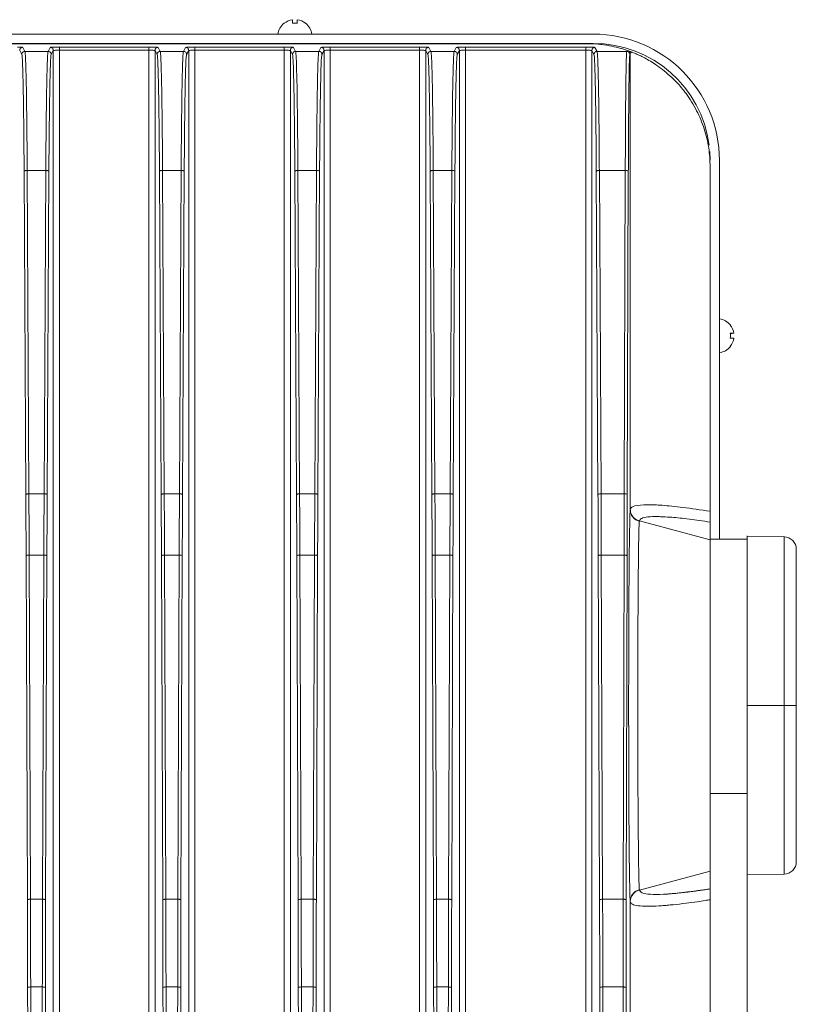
# Model space of a CAD drawing. Header units: millimetres. Extents: x -806 to 2023, y 502 to 1658.
# Tile 48 of 48: x 1897 to 2023, y 1087 to 1247. Entities that reach past the tile are written whole.
import ezdxf

# ---------------------------------------------------------------- set-up
doc = ezdxf.new("R2010")
doc.units = ezdxf.units.MM

# ---------------------------------------------------------------- blocks, each defined once
blk = doc.blocks.new('Drawing View13')
at = {"color": 7, "linetype": 'Continuous', "lineweight": 18}
for p, q in [((557.8, 138.21), (557.78, 138.23)), ((559.13, 138.21), (559.13, 138.79)), ((559.93, 138.21), (559.93, 138.79)), ((561.28, 138.23), (561.27, 138.21)), ((31.03, 136.45), (608.03, 136.45)), ((31.03, 134.95), (608.03, 134.95)), ((32.03, 134.89), (607.03, 134.89)), ((558.03, 134.89), (558.03, 134.95)), ((561.03, 134.89), (561.03, 134.95)), ((514.8, 133.79), (515.15, 133.14)), ((515.65, 133.64), (515.3, 134.29)), ((519.42, 133.64), (515.65, 133.64)), ((519.77, 134.29), (519.42, 133.64)), ((519.92, 133.14), (520.27, 133.79)), ((520.27, 133.79), (520.27, -79.61)), ((535.8, 134.33), (521.27, 134.33)), ((521.27, 134.29), (521.27, 134.33)), ((521.27, 133.83), (521.27, -79.61)), ((521.27, 133.83), (535.8, 133.83)), ((535.8, 134.29), (535.8, 134.33)), ((535.8, -79.61), (535.8, 133.83)), ((536.8, -79.61), (536.8, 133.79)), ((536.8, 133.79), (537.15, 133.14)), ((537.65, 133.64), (537.3, 134.29)), ((541.42, 133.64), (537.65, 133.64)), ((541.77, 134.29), (541.42, 133.64)), ((541.92, 133.14), (542.27, 133.79)), ((542.27, 133.79), (542.27, -79.61)), ((557.8, 134.33), (543.27, 134.33)), ((543.27, 134.29), (543.27, 134.33)), ((543.27, 133.83), (543.27, -79.61)), ((543.27, 133.83), (557.8, 133.83)), ((557.8, 134.29), (557.8, 134.33)), ((557.8, -79.61), (557.8, 133.83)), ((558.03, 134.31), (558.03, 134.33)), ((558.8, -79.61), (558.8, 133.79)), ((558.8, 133.79), (559.15, 133.14)), ((559.65, 133.64), (559.3, 134.29)), ((563.42, 133.64), (559.65, 133.64)), ((563.77, 134.29), (563.42, 133.64)), ((563.92, 133.14), (564.27, 133.79)), ((564.27, 133.79), (564.27, -79.61)), ((579.8, 134.33), (565.27, 134.33)), ((565.27, 134.29), (565.27, 134.33)), ((565.27, 133.83), (565.27, -79.61)), ((565.27, 133.83), (579.8, 133.83)), ((579.8, 134.29), (579.8, 134.33)), ((579.8, -79.61), (579.8, 133.83)), ((580.8, -79.61), (580.8, 133.79)), ((580.8, 133.79), (581.15, 133.14)), ((581.65, 133.64), (581.3, 134.29)), ((585.42, 133.64), (581.65, 133.64)), ((585.77, 134.29), (585.42, 133.64)), ((585.92, 133.14), (586.27, 133.79)), ((586.27, 133.79), (586.27, -79.61)), ((606.8, 134.33), (587.27, 134.33)), ((587.27, 134.29), (587.27, 134.33)), ((587.27, -79.61), (587.27, 133.83)), ((587.27, 133.83), (606.8, 133.83)), ((606.8, 134.29), (606.8, 134.33)), ((606.8, 133.83), (606.8, -79.61)), ((607.8, 28.87), (607.8, 133.79)), ((607.8, 133.79), (608.15, 133.14)), ((608.65, 133.64), (608.3, 134.29)), ((613.47, 133.64), (608.65, 133.64)), ((613.52, 133.81), (613.47, 133.64)), ((613.76, 133.73), (613.52, 133.81)), ((613.9, 133.68), (613.76, 133.73)), ((613.9, 133.68), (614.36, 133.5)), ((613.97, 133.14), (614.03, 133.34)), ((614.03, 133.34), (614.36, 133.5)), ((614.03, 59.24), (614.03, 133.34)), ((627.03, 115.95), (626.98, 117.37)), ((628.53, 115.95), (628.53, 54.39)), ((515.52, 114.14), (515.8, 61.62)), ((516.3, 61.8), (516.02, 114.32)), ((516.02, 114.32), (519.05, 114.32)), ((519.05, 114.32), (518.77, 61.8)), ((519.27, 61.62), (519.55, 114.14)), ((537.52, 114.14), (537.8, 61.62)), ((538.3, 61.8), (538.02, 114.32)), ((538.02, 114.32), (541.05, 114.32)), ((541.05, 114.32), (540.77, 61.8)), ((541.27, 61.62), (541.55, 114.14)), ((559.52, 114.14), (559.8, 61.62)), ((560.3, 61.8), (560.02, 114.32)), ((560.02, 114.32), (563.05, 114.32)), ((563.05, 114.32), (562.77, 61.8)), ((563.27, 61.62), (563.55, 114.14)), ((581.52, 114.14), (581.8, 61.62)), ((582.3, 61.8), (582.02, 114.32)), ((582.02, 114.32), (585.05, 114.32)), ((585.05, 114.32), (584.77, 61.8)), ((585.27, 61.62), (585.55, 114.14)), ((608.52, 114.14), (608.8, 61.62)), ((609.3, 61.8), (609.02, 114.32)), ((609.02, 114.32), (613.24, 114.32)), ((613.24, 114.32), (613.06, 61.8)), ((613.56, 61.62), (613.73, 114.14)), ((627.03, 114.89), (627.03, 58.95)), ((630.29, 87.85), (630.88, 87.85)), ((630.29, 87.85), (630.88, 87.85)), ((630.88, 87.05), (630.88, 87.05)), ((518.77, 61.8), (516.3, 61.8)), ((540.77, 61.8), (538.3, 61.8)), ((562.77, 61.8), (560.3, 61.8)), ((584.77, 61.8), (582.3, 61.8)), ((613.06, 61.8), (609.3, 61.8)), ((614.04, 59.3), (614.03, 59.24)), ((627.03, 54.3), (615.52, 57.37)), ((627.03, 57.19), (627.03, 54.3)), ((633.03, 54.39), (627.03, 54.39)), ((639.07, 54.79), (633.03, 54.89)), ((627.03, 54.3), (627.03, 48.76)), ((515.84, 51.7), (516.05, -4.2)), ((516.55, -4.07), (516.34, 51.82)), ((516.34, 51.82), (518.73, 51.82)), ((518.73, 51.82), (518.52, -4.07)), ((519.02, -4.2), (519.23, 51.7)), ((537.84, 51.7), (538.05, -4.2)), ((538.55, -4.07), (538.34, 51.82)), ((538.34, 51.82), (540.73, 51.82)), ((540.73, 51.82), (540.52, -4.07)), ((541.02, -4.2), (541.23, 51.7)), ((559.84, 51.7), (560.05, -4.2)), ((560.55, -4.07), (560.34, 51.82)), ((560.34, 51.82), (562.73, 51.82)), ((562.73, 51.82), (562.52, -4.07)), ((563.02, -4.2), (563.23, 51.7)), ((581.84, 51.7), (582.05, -4.2)), ((582.55, -4.07), (582.34, 51.82)), ((582.34, 51.82), (584.73, 51.82)), ((584.73, 51.82), (584.52, -4.07)), ((585.02, -4.2), (585.23, 51.7)), ((608.84, 51.7), (609.05, -4.2)), ((609.55, -4.07), (609.34, 51.82)), ((609.34, 51.82), (613.03, 51.82)), ((613.03, 51.82), (612.9, -4.07)), ((613.4, -4.2), (613.53, 51.7)), ((627.03, 48.76), (627.03, 27.39)), ((607.8, 28.87), (607.8, 25.92)), ((627.03, 27.39), (627.03, 13.09)), ((633.03, 27.39), (639.07, 27.39)), ((607.8, -79.56), (607.8, 25.92)), ((627.03, 13.09), (627.03, -106.11)), ((633.03, 13.09), (627.03, 13.09)), ((633.03, -106.11), (633.03, 13.09)), ((627.03, 0.49), (615.52, -2.58)), ((633.03, -0.11), (639.07, 0)), ((615.52, -2.53), (615.52, -2.58)), ((518.52, -4.07), (516.55, -4.07)), ((540.52, -4.07), (538.55, -4.07)), ((562.52, -4.07), (560.55, -4.07)), ((584.52, -4.07), (582.55, -4.07)), ((612.9, -4.07), (609.55, -4.07)), ((614.03, -4.45), (614.03, -78.84)), ((516.09, -18.39), (516.16, -63.46)), ((516.66, -63.41), (516.59, -18.33)), ((516.59, -18.33), (518.48, -18.33)), ((518.48, -18.33), (518.41, -63.41)), ((518.91, -63.46), (518.98, -18.39)), ((538.09, -18.39), (538.16, -63.46)), ((538.66, -63.41), (538.59, -18.33)), ((538.59, -18.33), (540.48, -18.33)), ((540.48, -18.33), (540.41, -63.41)), ((540.91, -63.46), (540.98, -18.39)), ((560.09, -18.39), (560.16, -63.46)), ((560.66, -63.41), (560.59, -18.33)), ((560.59, -18.33), (562.48, -18.33)), ((562.48, -18.33), (562.41, -63.41)), ((562.91, -63.46), (562.98, -18.39)), ((582.09, -18.39), (582.16, -63.46)), ((582.66, -63.41), (582.59, -18.33)), ((582.59, -18.33), (584.48, -18.33)), ((584.48, -18.33), (584.41, -63.41)), ((584.91, -63.46), (584.98, -18.39)), ((609.09, -18.39), (609.16, -63.46)), ((609.66, -63.41), (609.59, -18.33)), ((609.59, -18.33), (612.88, -18.33)), ((612.88, -18.33), (612.83, -63.41)), ((613.34, -63.46), (613.38, -18.39))]:
    blk.add_line(p, q, dxfattribs=at)
for centre, radius, start, end in [((559.53, 136.07), 2.78, 129.0879, 172.2242), ((559.53, 136.07), 2.75, 98.3742, 129.0879), ((559.53, 134.66), 3.57, 83.5618, 96.4382), ((559.53, 136.07), 2.75, 50.9121, 81.6258), ((559.53, 136.07), 2.78, 7.7758, 50.9121), ((608.03, 115.95), 20.5, 0, 90), ((608.03, 115.95), 19, 7.3781, 90), ((628.16, 87.45), 2.78, 39.0893, 82.2247), ((630.35, 89.12), 0.0927, 114.866, 131.5308), ((630.19, 89.3), 0.159, 308.4621, 319.8078), ((628.16, 87.45), 2.75, 8.3746, 39.0892), ((626.75, 87.46), 3.57, 353.5615, 6.4385), ((630.22, 69.66), 18.2, 87.921, 89.7644), ((630.22, 106.04), 18.2, 270.2356, 272.079), ((630.22, 68.86), 18.2, 87.921, 89.7644), ((628.16, 87.45), 2.75, 320.9108, 351.6254), ((628.16, 87.45), 2.75, 320.9108, 351.6254), ((628.16, 87.45), 2.78, 277.7753, 320.9107), ((630.19, 85.6), 0.159, 40.1922, 51.5379), ((639.03, 52.79), 2, 0, 89), ((639.03, 2), 2, 271, 0)]:
    blk.add_arc(centre, radius, start, end, dxfattribs=at)
for points, knots in [([(607.03, 134.89), (607.09, 134.89), (607.21, 134.89), (607.47, 134.89), (607.96, 134.88), (608.95, 134.82), (610.21, 134.66), (611.99, 134.31), (612.91, 134.01), (613.52, 133.81)], [0, 0, 0, 0, 0.004094, 0.008589, 0.01988, 0.055329, 0.185634, 0.456621, 1, 1, 1, 1]), ([(515.3, 134.29), (515.27, 134.3), (515.22, 134.31), (514.91, 134.32), (514.6, 134.32), (514.46, 134.33)], [0, 0, 0, 0, 0.355478, 0.711551, 1, 1, 1, 1]), ([(515.15, 133.14), (515.17, 133.04), (515.21, 132.84), (515.27, 131.73), (515.32, 130.06), (515.37, 127.8), (515.42, 125.02), (515.46, 121.77), (515.5, 118.15), (515.51, 115.48), (515.52, 114.14)], [0, 0, 0, 0, 0.125, 0.25, 0.375, 0.5, 0.625, 0.75, 0.875, 1, 1, 1, 1]), ([(516.02, 114.32), (516.01, 115.68), (516, 118.39), (515.96, 122.08), (515.92, 125.39), (515.88, 128.21), (515.82, 130.51), (515.77, 132.21), (515.71, 133.34), (515.67, 133.54), (515.65, 133.64)], [0, 0, 0, 0, 0.125, 0.25, 0.375, 0.5, 0.625, 0.75, 0.875, 1, 1, 1, 1]), ([(519.42, 133.64), (519.4, 133.54), (519.36, 133.34), (519.3, 132.21), (519.25, 130.51), (519.19, 128.21), (519.15, 125.39), (519.11, 122.08), (519.07, 118.39), (519.06, 115.68), (519.05, 114.32)], [0, 0, 0, 0, 0.125, 0.25, 0.375, 0.5, 0.625, 0.75, 0.875, 1, 1, 1, 1]), ([(519.55, 114.14), (519.56, 115.48), (519.57, 118.15), (519.61, 121.77), (519.65, 125.02), (519.7, 127.8), (519.75, 130.06), (519.8, 131.73), (519.86, 132.84), (519.9, 133.04), (519.92, 133.14)], [0, 0, 0, 0, 0.125, 0.25, 0.375, 0.5, 0.625, 0.75, 0.875, 1, 1, 1, 1]), ([(520.6, 134.33), (520.47, 134.32), (520.24, 134.32), (520.02, 134.31), (519.83, 134.31), (519.79, 134.3), (519.77, 134.29)], [0, 0, 0, 0, 0.284594, 0.471322, 0.659232, 1, 1, 1, 1]), ([(520.27, 133.79), (520.28, 133.8), (520.29, 133.8), (520.38, 133.81), (520.57, 133.82), (520.89, 133.83), (521.14, 133.83), (521.27, 133.83)], [0, 0, 0, 0, 0.154166, 0.28916, 0.50081, 0.757061, 1, 1, 1, 1]), ([(521.27, 134.3), (521.15, 134.31), (520.92, 134.33), (520.7, 134.33), (520.6, 134.33)], [0, 0, 0, 0, 0.55342, 1, 1, 1, 1]), ([(521.27, 134.33), (521.17, 134.33), (520.97, 134.33), (520.74, 134.33), (520.63, 134.33), (520.6, 134.33)], [0, 0, 0, 0, 0.4301505, 0.8573335, 1, 1, 1, 1]), ([(521.27, 133.83), (521.27, 133.9), (521.27, 134.03), (521.27, 134.18), (521.27, 134.28), (521.27, 134.29), (521.27, 134.29)], [0, 0, 0, 0, 0.321531, 0.643062, 0.964594, 1, 1, 1, 1]), ([(536.56, 134.33), (536.43, 134.33), (536.18, 134.33), (535.92, 134.31), (535.8, 134.3)], [0, 0, 0, 0, 0.514248, 1, 1, 1, 1]), ([(536.49, 134.33), (536.44, 134.33), (536.23, 134.33), (535.99, 134.33), (535.8, 134.33)], [0, 0, 0, 0, 0.2308547, 1, 1, 1, 1]), ([(535.8, 133.83), (535.8, 133.9), (535.8, 134.03), (535.8, 134.18), (535.8, 134.28), (535.8, 134.29), (535.8, 134.29)], [0, 0, 0, 0, 0.3215332, 0.6430665, 0.9645997, 1, 1, 1, 1]), ([(535.8, 133.83), (535.92, 133.83), (536.18, 133.83), (536.5, 133.82), (536.69, 133.81), (536.78, 133.8), (536.79, 133.8), (536.8, 133.79)], [0, 0, 0, 0, 0.242876, 0.499098, 0.710739, 0.84577, 1, 1, 1, 1]), ([(537.3, 134.29), (537.29, 134.3), (537.28, 134.3), (537.15, 134.31), (536.92, 134.32), (536.67, 134.32), (536.53, 134.33), (536.49, 134.33)], [0, 0, 0, 0, 0.189916, 0.378431, 0.725016, 0.913864, 1, 1, 1, 1]), ([(537.15, 133.14), (537.17, 133.04), (537.21, 132.84), (537.27, 131.73), (537.32, 130.06), (537.37, 127.8), (537.42, 125.02), (537.46, 121.77), (537.5, 118.15), (537.51, 115.48), (537.52, 114.14)], [0, 0, 0, 0, 0.125, 0.25, 0.375, 0.5, 0.625, 0.75, 0.875, 1, 1, 1, 1]), ([(538.02, 114.32), (538.01, 115.68), (538, 118.39), (537.96, 122.08), (537.92, 125.39), (537.88, 128.21), (537.82, 130.51), (537.77, 132.21), (537.71, 133.34), (537.67, 133.54), (537.65, 133.64)], [0, 0, 0, 0, 0.1249999, 0.2499998, 0.3749998, 0.4999998, 0.6249998, 0.7499999, 0.8749999, 1, 1, 1, 1]), ([(541.42, 133.64), (541.4, 133.54), (541.36, 133.34), (541.3, 132.21), (541.25, 130.51), (541.19, 128.21), (541.15, 125.39), (541.11, 122.08), (541.07, 118.39), (541.06, 115.68), (541.05, 114.32)], [0, 0, 0, 0, 0.125, 0.25, 0.375, 0.5, 0.625, 0.75, 0.875, 1, 1, 1, 1]), ([(541.55, 114.14), (541.56, 115.48), (541.57, 118.15), (541.61, 121.77), (541.65, 125.02), (541.7, 127.8), (541.75, 130.06), (541.8, 131.73), (541.86, 132.84), (541.9, 133.04), (541.92, 133.14)], [0, 0, 0, 0, 0.125, 0.25, 0.375, 0.5, 0.625, 0.75, 0.875, 1, 1, 1, 1]), ([(542.61, 134.33), (542.47, 134.32), (542.17, 134.32), (541.85, 134.31), (541.8, 134.3), (541.77, 134.29)], [0, 0, 0, 0, 0.28756, 0.643761, 1, 1, 1, 1]), ([(542.27, 133.79), (542.28, 133.8), (542.29, 133.8), (542.38, 133.81), (542.57, 133.82), (542.89, 133.83), (543.14, 133.83), (543.27, 133.83)], [0, 0, 0, 0, 0.154183, 0.289186, 0.500831, 0.757131, 1, 1, 1, 1]), ([(543.27, 134.3), (543.15, 134.31), (542.93, 134.33), (542.71, 134.33), (542.61, 134.33)], [0, 0, 0, 0, 0.559183, 1, 1, 1, 1]), ([(543.27, 134.33), (543.07, 134.33), (542.83, 134.33), (542.64, 134.33), (542.61, 134.33)], [0, 0, 0, 0, 0.8386659, 1, 1, 1, 1]), ([(543.27, 133.83), (543.27, 133.9), (543.27, 134.03), (543.27, 134.18), (543.27, 134.28), (543.27, 134.29), (543.27, 134.29)], [0, 0, 0, 0, 0.321528, 0.643056, 0.964583, 1, 1, 1, 1]), ([(558.46, 134.33), (558.36, 134.33), (558.14, 134.33), (557.91, 134.31), (557.79, 134.3)], [0, 0, 0, 0, 0.442291, 1, 1, 1, 1]), ([(558.46, 134.33), (558.43, 134.33), (558.24, 134.33), (558, 134.33), (557.8, 134.33)], [0, 0, 0, 0, 0.1598255, 1, 1, 1, 1]), ([(557.8, 133.83), (557.8, 133.9), (557.8, 134.03), (557.8, 134.18), (557.8, 134.28), (557.8, 134.29), (557.8, 134.29)], [0, 0, 0, 0, 0.322399, 0.644798, 0.967198, 1, 1, 1, 1]), ([(557.8, 133.83), (557.92, 133.83), (558.18, 133.83), (558.5, 133.82), (558.68, 133.81), (558.78, 133.8), (558.79, 133.8), (558.8, 133.79)], [0, 0, 0, 0, 0.242885, 0.499112, 0.708616, 0.844175, 1, 1, 1, 1]), ([(559.3, 134.29), (559.27, 134.3), (559.22, 134.31), (558.91, 134.32), (558.6, 134.32), (558.46, 134.33)], [0, 0, 0, 0, 0.355478, 0.711551, 1, 1, 1, 1]), ([(559.15, 133.14), (559.17, 133.04), (559.21, 132.84), (559.27, 131.73), (559.32, 130.06), (559.37, 127.8), (559.42, 125.02), (559.46, 121.77), (559.5, 118.15), (559.51, 115.48), (559.52, 114.14)], [0, 0, 0, 0, 0.125, 0.25, 0.375, 0.5, 0.625, 0.75, 0.875, 1, 1, 1, 1]), ([(560.02, 114.32), (560.01, 115.68), (560, 118.39), (559.96, 122.08), (559.92, 125.39), (559.88, 128.21), (559.82, 130.51), (559.77, 132.21), (559.71, 133.34), (559.67, 133.54), (559.65, 133.64)], [0, 0, 0, 0, 0.125, 0.25, 0.375, 0.5, 0.625, 0.75, 0.875, 1, 1, 1, 1]), ([(563.42, 133.64), (563.4, 133.54), (563.36, 133.34), (563.3, 132.21), (563.25, 130.51), (563.19, 128.21), (563.15, 125.39), (563.11, 122.08), (563.07, 118.39), (563.06, 115.68), (563.05, 114.32)], [0, 0, 0, 0, 0.125, 0.25, 0.375, 0.5, 0.625, 0.75, 0.875, 1, 1, 1, 1]), ([(563.55, 114.14), (563.56, 115.48), (563.57, 118.15), (563.61, 121.77), (563.65, 125.02), (563.7, 127.8), (563.75, 130.06), (563.8, 131.73), (563.86, 132.84), (563.9, 133.04), (563.92, 133.14)], [0, 0, 0, 0, 0.125, 0.25, 0.375, 0.5, 0.625, 0.75, 0.875, 1, 1, 1, 1]), ([(564.61, 134.33), (564.47, 134.32), (564.17, 134.32), (563.85, 134.31), (563.8, 134.3), (563.77, 134.29)], [0, 0, 0, 0, 0.28756, 0.643761, 1, 1, 1, 1]), ([(564.27, 133.79), (564.28, 133.8), (564.29, 133.8), (564.38, 133.81), (564.57, 133.82), (564.89, 133.83), (565.14, 133.83), (565.27, 133.83)], [0, 0, 0, 0, 0.154183, 0.289186, 0.500831, 0.757131, 1, 1, 1, 1]), ([(565.27, 134.3), (565.15, 134.31), (564.93, 134.33), (564.71, 134.33), (564.61, 134.33)], [0, 0, 0, 0, 0.559183, 1, 1, 1, 1]), ([(565.27, 134.33), (565.07, 134.33), (564.83, 134.33), (564.64, 134.33), (564.61, 134.33)], [0, 0, 0, 0, 0.838666, 1, 1, 1, 1]), ([(565.27, 133.83), (565.27, 133.9), (565.27, 134.03), (565.27, 134.18), (565.27, 134.28), (565.27, 134.29), (565.27, 134.29)], [0, 0, 0, 0, 0.321528, 0.643056, 0.964583, 1, 1, 1, 1]), ([(580.46, 134.33), (580.36, 134.33), (580.14, 134.33), (579.91, 134.31), (579.79, 134.3)], [0, 0, 0, 0, 0.442291, 1, 1, 1, 1]), ([(580.46, 134.33), (580.43, 134.33), (580.24, 134.33), (580, 134.33), (579.8, 134.33)], [0, 0, 0, 0, 0.159825, 1, 1, 1, 1]), ([(579.8, 133.83), (579.8, 133.9), (579.8, 134.03), (579.8, 134.18), (579.8, 134.28), (579.8, 134.29), (579.8, 134.29)], [0, 0, 0, 0, 0.322399, 0.644798, 0.967198, 1, 1, 1, 1]), ([(579.8, 133.83), (579.92, 133.83), (580.18, 133.83), (580.5, 133.82), (580.68, 133.81), (580.78, 133.8), (580.79, 133.8), (580.8, 133.79)], [0, 0, 0, 0, 0.242885, 0.499112, 0.708616, 0.844175, 1, 1, 1, 1]), ([(581.3, 134.29), (581.27, 134.3), (581.22, 134.31), (580.91, 134.32), (580.6, 134.32), (580.46, 134.33)], [0, 0, 0, 0, 0.355478, 0.711551, 1, 1, 1, 1]), ([(581.15, 133.14), (581.17, 133.04), (581.21, 132.84), (581.27, 131.73), (581.32, 130.06), (581.37, 127.8), (581.42, 125.02), (581.46, 121.77), (581.5, 118.15), (581.51, 115.48), (581.52, 114.14)], [0, 0, 0, 0, 0.125, 0.25, 0.375, 0.5, 0.625, 0.75, 0.875, 1, 1, 1, 1]), ([(582.02, 114.32), (582.01, 115.68), (582, 118.39), (581.96, 122.08), (581.92, 125.39), (581.88, 128.21), (581.82, 130.51), (581.77, 132.21), (581.71, 133.34), (581.67, 133.54), (581.65, 133.64)], [0, 0, 0, 0, 0.125, 0.25, 0.375, 0.5, 0.625, 0.75, 0.875, 1, 1, 1, 1]), ([(585.42, 133.64), (585.4, 133.54), (585.36, 133.34), (585.3, 132.21), (585.25, 130.51), (585.19, 128.21), (585.15, 125.39), (585.11, 122.08), (585.07, 118.39), (585.06, 115.68), (585.05, 114.32)], [0, 0, 0, 0, 0.125, 0.25, 0.375, 0.5, 0.625, 0.75, 0.875, 1, 1, 1, 1]), ([(585.55, 114.14), (585.56, 115.48), (585.57, 118.15), (585.61, 121.77), (585.65, 125.02), (585.7, 127.8), (585.75, 130.06), (585.8, 131.73), (585.86, 132.84), (585.9, 133.04), (585.92, 133.14)], [0, 0, 0, 0, 0.125, 0.25, 0.375, 0.5, 0.625, 0.75, 0.875, 1, 1, 1, 1]), ([(586.6, 134.33), (586.47, 134.32), (586.24, 134.32), (586.02, 134.31), (585.83, 134.31), (585.79, 134.3), (585.77, 134.29)], [0, 0, 0, 0, 0.284594, 0.471322, 0.659232, 1, 1, 1, 1]), ([(586.27, 133.79), (586.28, 133.8), (586.29, 133.8), (586.38, 133.81), (586.57, 133.82), (586.89, 133.83), (587.14, 133.83), (587.27, 133.83)], [0, 0, 0, 0, 0.1541656, 0.28916, 0.5008096, 0.757061, 1, 1, 1, 1]), ([(587.27, 134.3), (587.15, 134.31), (586.92, 134.33), (586.7, 134.33), (586.6, 134.33)], [0, 0, 0, 0, 0.55342, 1, 1, 1, 1]), ([(587.27, 134.33), (587.17, 134.33), (586.97, 134.33), (586.74, 134.33), (586.63, 134.33), (586.6, 134.33)], [0, 0, 0, 0, 0.43015, 0.857333, 1, 1, 1, 1]), ([(587.27, 133.83), (587.27, 133.9), (587.27, 134.03), (587.27, 134.18), (587.27, 134.28), (587.27, 134.29), (587.27, 134.29)], [0, 0, 0, 0, 0.321531, 0.643062, 0.964594, 1, 1, 1, 1]), ([(607.56, 134.33), (607.43, 134.33), (607.18, 134.33), (606.92, 134.31), (606.8, 134.3)], [0, 0, 0, 0, 0.514248, 1, 1, 1, 1]), ([(607.49, 134.33), (607.44, 134.33), (607.23, 134.33), (606.99, 134.33), (606.8, 134.33)], [0, 0, 0, 0, 0.230855, 1, 1, 1, 1]), ([(606.8, 133.83), (606.8, 133.9), (606.8, 134.03), (606.8, 134.18), (606.8, 134.28), (606.8, 134.29), (606.8, 134.29)], [0, 0, 0, 0, 0.321533, 0.643066, 0.9646, 1, 1, 1, 1]), ([(606.8, 133.83), (606.93, 133.83), (607.18, 133.83), (607.5, 133.82), (607.69, 133.81), (607.78, 133.8), (607.79, 133.8), (607.8, 133.79)], [0, 0, 0, 0, 0.242876, 0.499098, 0.710739, 0.84577, 1, 1, 1, 1]), ([(608.3, 134.29), (608.29, 134.3), (608.28, 134.3), (608.15, 134.31), (607.92, 134.32), (607.67, 134.32), (607.54, 134.33), (607.49, 134.33)], [0, 0, 0, 0, 0.189916, 0.378431, 0.725016, 0.913864, 1, 1, 1, 1]), ([(608.15, 133.14), (608.17, 133.04), (608.21, 132.84), (608.27, 131.73), (608.32, 130.06), (608.38, 127.8), (608.42, 125.02), (608.46, 121.77), (608.5, 118.15), (608.51, 115.48), (608.52, 114.14)], [0, 0, 0, 0, 0.125, 0.25, 0.375, 0.5, 0.625, 0.75, 0.875, 1, 1, 1, 1]), ([(609.02, 114.32), (609.01, 115.68), (609, 118.39), (608.96, 122.08), (608.92, 125.39), (608.88, 128.21), (608.82, 130.51), (608.77, 132.21), (608.71, 133.34), (608.67, 133.54), (608.65, 133.64)], [0, 0, 0, 0, 0.125, 0.25, 0.375, 0.5, 0.625, 0.75, 0.875, 1, 1, 1, 1]), ([(613.47, 133.64), (613.47, 133.62), (613.46, 133.58), (613.45, 133.39), (613.43, 133.08), (613.41, 132.65), (613.4, 132.08), (613.38, 131.33), (613.36, 130.37), (613.34, 129.31), (613.32, 127.64), (613.29, 125.16), (613.27, 121.69), (613.25, 118.09), (613.24, 115.54), (613.24, 114.32)], [0, 0, 0, 0, 0.038263, 0.092204, 0.149103, 0.198644, 0.250108, 0.316337, 0.380094, 0.44138, 0.500194, 0.637419, 0.766464, 0.887325, 1, 1, 1, 1]), ([(613.73, 114.14), (613.74, 115.48), (613.75, 118.15), (613.77, 121.77), (613.8, 125.02), (613.83, 127.8), (613.86, 130.06), (613.89, 131.73), (613.93, 132.84), (613.96, 133.04), (613.97, 133.14)], [0, 0, 0, 0, 0.125, 0.25, 0.375, 0.500001, 0.625, 0.75, 0.875, 1, 1, 1, 1]), ([(614.36, 133.5), (614.51, 133.45), (614.8, 133.33), (615.5, 133.02), (616.34, 132.61), (617.3, 132.07), (618.37, 131.39), (619.54, 130.53), (620.63, 129.58), (621.58, 128.64), (622.35, 127.77), (623.17, 126.74), (624.01, 125.51), (624.82, 124.09), (625.51, 122.61), (626.24, 120.65), (626.89, 118.08), (626.99, 115.94), (627.03, 114.89)], [0, 0, 0, 0, 0.085733, 0.170236, 0.250102, 0.324417, 0.396905, 0.46987, 0.540122, 0.58322, 0.625046, 0.665763, 0.71589, 0.764337, 0.807443, 0.849481, 0.926595, 1, 1, 1, 1]), ([(538.02, 114.32), (537.97, 114.32), (537.87, 114.31), (537.75, 114.29), (537.65, 114.26), (537.58, 114.23), (537.53, 114.18), (537.52, 114.15), (537.52, 114.14)], [0, 0, 0, 0, 0.1976968, 0.3747318, 0.5310586, 0.6666361, 0.8747265, 1, 1, 1, 1]), ([(609.02, 114.32), (608.97, 114.32), (608.87, 114.31), (608.75, 114.29), (608.65, 114.26), (608.58, 114.23), (608.53, 114.18), (608.52, 114.15), (608.52, 114.14)], [0, 0, 0, 0, 0.1976968, 0.3747318, 0.5310586, 0.6666361, 0.8747265, 1, 1, 1, 1]), ([(516.34, 51.82), (516.34, 53.51), (516.32, 56.87), (516.31, 60.16), (516.3, 61.8)], [0, 0, 0, 0, 0.5, 1, 1, 1, 1]), ([(518.77, 61.8), (518.76, 60.16), (518.75, 56.87), (518.73, 53.51), (518.73, 51.82)], [0, 0, 0, 0, 0.5, 1, 1, 1, 1]), ([(538.34, 51.82), (538.34, 53.51), (538.32, 56.87), (538.31, 60.16), (538.3, 61.8)], [0, 0, 0, 0, 0.5, 1, 1, 1, 1]), ([(540.77, 61.8), (540.76, 60.16), (540.75, 56.87), (540.73, 53.51), (540.73, 51.82)], [0, 0, 0, 0, 0.5, 1, 1, 1, 1]), ([(560.34, 51.82), (560.34, 53.51), (560.32, 56.87), (560.31, 60.16), (560.3, 61.8)], [0, 0, 0, 0, 0.5, 1, 1, 1, 1]), ([(562.77, 61.8), (562.76, 60.16), (562.75, 56.87), (562.73, 53.51), (562.73, 51.82)], [0, 0, 0, 0, 0.5, 1, 1, 1, 1]), ([(582.34, 51.82), (582.34, 53.51), (582.32, 56.87), (582.31, 60.16), (582.3, 61.8)], [0, 0, 0, 0, 0.5, 1, 1, 1, 1]), ([(584.77, 61.8), (584.76, 60.16), (584.75, 56.87), (584.73, 53.51), (584.73, 51.82)], [0, 0, 0, 0, 0.5, 1, 1, 1, 1]), ([(609.34, 51.82), (609.34, 53.51), (609.33, 56.87), (609.31, 60.16), (609.3, 61.8)], [0, 0, 0, 0, 0.5, 1, 1, 1, 1]), ([(613.06, 61.8), (613.05, 60.16), (613.04, 57.73), (613.05, 55.1), (613.04, 53.83), (613.04, 52.95), (613.03, 52.23), (613.03, 51.82)], [0, 0, 0, 0, 0.499975, 0.738526, 0.786914, 0.879259, 1, 1, 1, 1]), ([(614.03, 59.24), (614.02, 58.94), (613.98, 58.34), (613.94, 56.07), (613.9, 53.57), (613.88, 51.52), (613.87, 50.84)], [0, 0, 0, 0, 0.2863, 0.571669, 0.85764, 1, 1, 1, 1]), ([(615.52, 57.32), (615.32, 57.39), (614.91, 57.54), (614.42, 58.01), (614.1, 58.6), (614.05, 59.03), (614.03, 59.24)], [0, 0, 0, 0, 0.243175, 0.499977, 0.756791, 1, 1, 1, 1]), ([(616.84, 60.01), (616.05, 59.98), (614.46, 59.92), (614.18, 59.5), (614.04, 59.3)], [0, 0, 0, 0, 0.501296, 1, 1, 1, 1]), ([(615.52, 57.37), (615.33, 57.44), (615.03, 57.55), (614.66, 57.84), (614.32, 58.22), (614.08, 58.73), (614.05, 59.13), (614.04, 59.3)], [0, 0, 0, 0, 0.228589, 0.3698751, 0.5371404, 0.814067, 1, 1, 1, 1]), ([(627.04, 58.95), (625.5, 59.17), (622.54, 59.61), (619.16, 59.95), (617.6, 59.99), (616.84, 60.01)], [0, 0, 0, 0, 0.3571, 0.690431, 1, 1, 1, 1]), ([(619.38, 58.04), (619.1, 58.06), (618.04, 58.12), (616.85, 58.05), (615.76, 57.83), (615.6, 57.52), (615.52, 57.37)], [0, 0, 0, 0, 0.107132, 0.404754, 0.702377, 1, 1, 1, 1]), ([(627.03, 57.19), (625.87, 57.36), (623.55, 57.7), (621.02, 57.97), (619.84, 58.02), (619.38, 58.04)], [0, 0, 0, 0, 0.378782, 0.757564, 1, 1, 1, 1]), ([(627.03, 58.95), (627.03, 58.85), (627.03, 58.65), (627.03, 58.35), (627.03, 58.07), (627.03, 57.71), (627.03, 57.34), (627.03, 57.24), (627.03, 57.19)], [0, 0, 0, 0, 0.090066, 0.18234, 0.284973, 0.395307, 0.664032, 1, 1, 1, 1]), ([(615.52, 57.32), (615.52, 57.32), (615.52, 57.32), (615.52, 57.32), (615.52, 57.32), (615.52, 57.32), (615.52, 57.3), (615.51, 57.25), (615.5, 57.1), (615.48, 56.76), (615.46, 56.21), (615.45, 55.57), (615.43, 54.95), (615.41, 53.93), (615.39, 52.37), (615.36, 50.11), (615.33, 47.08), (615.31, 43.09), (615.28, 38.04), (615.27, 32.75), (615.26, 27.38), (615.27, 22.01), (615.28, 17.63), (615.29, 14.24), (615.31, 11.77), (615.32, 9.4), (615.34, 7.26), (615.36, 5.32), (615.37, 3.56), (615.4, 1.94), (615.41, 0.85), (615.43, 0.16), (615.43, -0.2), (615.44, -0.55), (615.45, -0.88), (615.46, -1.19), (615.47, -1.62), (615.49, -2.03), (615.5, -2.33), (615.51, -2.46), (615.52, -2.51), (615.52, -2.53), (615.52, -2.53), (615.52, -2.53), (615.52, -2.53), (615.52, -2.53)], [0, 0, 0, 0, 0.000003, 0.000022, 0.000075, 0.000271, 0.001026, 0.003993, 0.01575, 0.040105, 0.06891, 0.087847, 0.106581, 0.125111, 0.168859, 0.210541, 0.250153, 0.314916, 0.378156, 0.439867, 0.500053, 0.560255, 0.62197, 0.653427, 0.685261, 0.717472, 0.750059, 0.779372, 0.809971, 0.841854, 0.875021, 0.884858, 0.894926, 0.905225, 0.915755, 0.926516, 0.937507, 0.964545, 0.983972, 0.99579, 0.998846, 0.999661, 0.99989, 0.99996, 1, 1, 1, 1]), ([(615.52, 57.37), (615.52, 57.37), (615.53, 57.37), (615.53, 57.37), (615.54, 57.36), (615.55, 57.36), (615.55, 57.36), (615.56, 57.36), (615.56, 57.35), (615.53, 57.36), (615.51, 57.36), (615.51, 57.35), (615.52, 57.34), (615.52, 57.33), (615.52, 57.33), (615.52, 57.33), (615.52, 57.32), (615.52, 57.32)], [0, 0, 0, 0, 0.004726, 0.035033, 0.039909, 0.046042, 0.06293, 0.087846, 0.11682, 0.262386, 0.409627, 0.532168, 0.762673, 0.767215, 0.799064, 0.884102, 1, 1, 1, 1]), ([(633.03, 54.89), (633.03, 54.89), (633.03, 55.07), (633.03, 54.46), (633.03, 52.99), (633.03, 50.4), (633.03, 46.97), (633.03, 42.77), (633.03, 37.98), (633.03, 32.79), (633.03, 29.19), (633.03, 27.39)], [0, 0, 0, 0, 0.000048, 0.125042, 0.250036, 0.37503, 0.500024, 0.625018, 0.750012, 0.875006, 1, 1, 1, 1]), ([(639.07, 27.39), (639.07, 29.19), (639.07, 32.77), (639.07, 37.94), (639.07, 42.71), (639.07, 46.89), (639.07, 50.31), (639.07, 52.89), (639.07, 54.35), (639.07, 54.96), (639.07, 54.79), (639.07, 54.79)], [0, 0, 0, 0, 0.124994, 0.249988, 0.374982, 0.499976, 0.62497, 0.749964, 0.874958, 0.999952, 1, 1, 1, 1]), ([(613.87, 50.84), (613.87, 50.19), (613.85, 48.27), (613.82, 44.25), (613.8, 39.01), (613.79, 33.33), (613.78, 27.47), (613.79, 21.61), (613.8, 15.93), (613.82, 10.67), (613.85, 6.59), (613.87, 4.63), (613.87, 3.95)], [0, 0, 0, 0, 0.055337, 0.165776, 0.276759, 0.387792, 0.498639, 0.609387, 0.720227, 0.831196, 0.942062, 1, 1, 1, 1]), ([(633.03, 27.39), (633.03, 25.59), (633.03, 21.99), (633.03, 16.8), (633.03, 12.02), (633.03, 7.82), (633.03, 4.38), (633.03, 1.84), (633.03, 0.2), (633.03, 0), (633.03, -0.11)], [0, 0, 0, 0, 0.125006, 0.250012, 0.375018, 0.500024, 0.62503, 0.750036, 0.875042, 1, 1, 1, 1]), ([(639.07, 0), (639.07, 0.1), (639.07, 0.31), (639.07, 1.93), (639.07, 4.47), (639.07, 7.9), (639.07, 12.07), (639.07, 16.84), (639.07, 22.01), (639.07, 25.6), (639.07, 27.39)], [0, 0, 0, 0, 0.124958, 0.249964, 0.37497, 0.499976, 0.624982, 0.749988, 0.874994, 1, 1, 1, 1]), ([(641.03, 2), (641.03, 2.09), (641.03, 2.28), (641.03, 3.79), (641.03, 6.14), (641.03, 9.32), (641.03, 13.19), (641.03, 17.61), (641.03, 22.41), (641.03, 25.73), (641.03, 27.39)], [0, 0, 0, 0, 0.1249576, 0.2499637, 0.3749697, 0.4999758, 0.6249818, 0.7499879, 0.8749939, 1, 1, 1, 1]), ([(613.87, 3.95), (613.88, 3.29), (613.9, 1.25), (613.94, -1.25), (613.98, -3.55), (614.02, -4.15), (614.03, -4.45)], [0, 0, 0, 0, 0.137554, 0.425672, 0.71281, 1, 1, 1, 1]), ([(615.52, -2.53), (615.32, -2.6), (614.91, -2.76), (614.42, -3.22), (614.1, -3.81), (614.05, -4.24), (614.03, -4.45)], [0, 0, 0, 0, 0.2432021, 0.5000144, 0.7568189, 1, 1, 1, 1]), ([(614.04, -4.51), (614.06, -4.31), (614.09, -3.88), (614.43, -3.25), (614.94, -2.79), (615.35, -2.64), (615.52, -2.58)], [0, 0, 0, 0, 0.231091, 0.496285, 0.794555, 1, 1, 1, 1]), ([(615.52, -2.58), (615.62, -2.75), (615.83, -3.09), (617.2, -3.31), (618.76, -3.31), (620, -3.24), (620.46, -3.21), (620.87, -3.17), (621.16, -3.14), (621.45, -3.12), (621.8, -3.08), (622.15, -3.04), (622.48, -3.01), (622.79, -2.97), (623.05, -2.94), (623.24, -2.92), (623.37, -2.9), (623.44, -2.89), (623.48, -2.89), (623.68, -2.87), (624.06, -2.82), (624.63, -2.74), (625.2, -2.66), (625.71, -2.6), (626.13, -2.53), (626.45, -2.49), (626.74, -2.44), (626.94, -2.41), (627.03, -2.4)], [0, 0, 0, 0, 0.190477, 0.381151, 0.571644, 0.611676, 0.650411, 0.668236, 0.687587, 0.704433, 0.72559, 0.746791, 0.76916, 0.784074, 0.799119, 0.811163, 0.816964, 0.821618, 0.821805, 0.823356, 0.85468, 0.882477, 0.91128, 0.9406, 0.959646, 0.973098, 0.986713, 1, 1, 1, 1]), ([(516.59, -18.33), (516.58, -15.93), (516.57, -11.13), (516.56, -6.43), (516.55, -4.07)], [0, 0, 0, 0, 0.5, 1, 1, 1, 1]), ([(518.52, -4.07), (518.51, -6.43), (518.49, -11.13), (518.49, -15.93), (518.48, -18.33)], [0, 0, 0, 0, 0.5, 1, 1, 1, 1]), ([(538.59, -18.33), (538.58, -15.93), (538.57, -11.13), (538.56, -6.43), (538.55, -4.07)], [0, 0, 0, 0, 0.5, 1, 1, 1, 1]), ([(540.52, -4.07), (540.51, -6.43), (540.49, -11.13), (540.49, -15.93), (540.48, -18.33)], [0, 0, 0, 0, 0.5, 1, 1, 1, 1]), ([(560.59, -18.33), (560.58, -15.93), (560.57, -11.13), (560.56, -6.43), (560.55, -4.07)], [0, 0, 0, 0, 0.5, 1, 1, 1, 1]), ([(562.52, -4.07), (562.51, -6.43), (562.49, -11.13), (562.49, -15.93), (562.48, -18.33)], [0, 0, 0, 0, 0.5, 1, 1, 1, 1]), ([(582.59, -18.33), (582.58, -15.93), (582.57, -11.13), (582.56, -6.43), (582.55, -4.07)], [0, 0, 0, 0, 0.5, 1, 1, 1, 1]), ([(584.52, -4.07), (584.51, -6.43), (584.49, -11.13), (584.49, -15.93), (584.48, -18.33)], [0, 0, 0, 0, 0.5, 1, 1, 1, 1]), ([(609.59, -18.33), (609.58, -15.93), (609.58, -11.13), (609.56, -6.43), (609.55, -4.07)], [0, 0, 0, 0, 0.5, 1, 1, 1, 1]), ([(612.88, -18.33), (612.88, -16.05), (612.89, -12.47), (612.89, -8.08), (612.9, -5.69), (612.9, -4.53), (612.9, -4.19), (612.9, -4.1), (612.9, -4.08), (612.9, -4.08), (612.9, -4.07), (612.9, -4.07), (612.9, -4.07), (612.9, -4.07)], [0, 0, 0, 0, 0.475849, 0.745774, 0.926711, 0.981457, 0.995254, 0.998758, 0.999662, 0.999902, 0.999969, 0.999989, 1, 1, 1, 1]), ([(614.03, -4.45), (614.03, -4.45), (614.03, -4.45), (614.03, -4.45), (614.03, -4.45), (614.03, -4.45), (614.03, -4.45), (614.03, -4.46), (614.03, -4.47), (614.04, -4.48), (614.04, -4.5), (614.04, -4.51)], [0, 0, 0, 0, 0.000028, 0.000066, 0.000584, 0.002098, 0.007993, 0.031272, 0.123825, 0.492946, 1, 1, 1, 1]), ([(614.04, -4.51), (614.11, -4.65), (614.27, -4.93), (615.21, -5.18), (616.3, -5.21), (616.84, -5.22)], [0, 0, 0, 0, 0.330835, 0.664165, 1, 1, 1, 1]), ([(616.84, -5.22), (617.42, -5.21), (618.01, -5.2), (618.74, -5.16), (618.82, -5.15), (619.03, -5.14), (619.43, -5.11), (620.12, -5.05), (621.33, -4.94), (622.93, -4.75), (624.72, -4.51), (626.05, -4.31), (626.77, -4.2), (627.04, -4.16)], [0, 0, 0, 0, 0.242911, 0.249967, 0.259562, 0.271694, 0.323317, 0.397779, 0.495081, 0.688935, 0.837715, 0.941407, 1, 1, 1, 1])]:
    blk.add_open_spline(points, degree=3, knots=knots, dxfattribs=at)
for points in [[(514.8, 133.79), (514.81, 133.86), (514.82, 133.99), (514.94, 134.15), (515.1, 134.27), (515.23, 134.29), (515.3, 134.29)], [(515.65, 133.64), (515.58, 133.63), (515.45, 133.62), (515.28, 133.5), (515.17, 133.34), (515.15, 133.21), (515.15, 133.14)], [(519.92, 133.14), (519.92, 133.21), (519.9, 133.34), (519.79, 133.5), (519.62, 133.62), (519.49, 133.63), (519.42, 133.64)], [(520.27, 133.79), (520.26, 133.86), (520.25, 133.99), (520.13, 134.15), (519.97, 134.27), (519.84, 134.29), (519.77, 134.29)], [(536.8, 133.79), (536.81, 133.86), (536.82, 133.99), (536.94, 134.15), (537.1, 134.27), (537.23, 134.29), (537.3, 134.29)], [(537.65, 133.64), (537.58, 133.63), (537.45, 133.62), (537.28, 133.5), (537.17, 133.34), (537.15, 133.21), (537.15, 133.14)], [(541.92, 133.14), (541.92, 133.21), (541.9, 133.34), (541.79, 133.5), (541.62, 133.62), (541.49, 133.63), (541.42, 133.64)], [(542.27, 133.79), (542.26, 133.86), (542.25, 133.99), (542.13, 134.15), (541.97, 134.27), (541.84, 134.29), (541.77, 134.29)], [(558.8, 133.79), (558.81, 133.86), (558.82, 133.99), (558.94, 134.15), (559.1, 134.27), (559.23, 134.29), (559.3, 134.29)], [(559.65, 133.64), (559.58, 133.63), (559.45, 133.62), (559.28, 133.5), (559.17, 133.34), (559.15, 133.21), (559.15, 133.14)], [(563.92, 133.14), (563.92, 133.21), (563.9, 133.34), (563.79, 133.5), (563.62, 133.62), (563.49, 133.63), (563.42, 133.64)], [(564.27, 133.79), (564.26, 133.86), (564.25, 133.99), (564.13, 134.15), (563.97, 134.27), (563.84, 134.29), (563.77, 134.29)], [(580.8, 133.79), (580.81, 133.86), (580.82, 133.99), (580.94, 134.15), (581.1, 134.27), (581.23, 134.29), (581.3, 134.29)], [(581.65, 133.64), (581.58, 133.63), (581.45, 133.62), (581.28, 133.5), (581.17, 133.34), (581.15, 133.21), (581.15, 133.14)], [(585.92, 133.14), (585.92, 133.21), (585.9, 133.34), (585.79, 133.5), (585.62, 133.62), (585.49, 133.63), (585.42, 133.64)], [(586.27, 133.79), (586.26, 133.86), (586.25, 133.99), (586.13, 134.15), (585.97, 134.27), (585.84, 134.29), (585.77, 134.29)], [(607.8, 133.79), (607.81, 133.86), (607.82, 133.99), (607.94, 134.15), (608.1, 134.27), (608.23, 134.29), (608.3, 134.29)], [(608.65, 133.64), (608.58, 133.63), (608.45, 133.62), (608.29, 133.5), (608.17, 133.34), (608.15, 133.21), (608.15, 133.14)], [(613.97, 133.14), (613.96, 133.21), (613.95, 133.34), (613.83, 133.5), (613.67, 133.62), (613.54, 133.63), (613.47, 133.64)], [(614.03, 133.34), (614.03, 133.37), (614.03, 133.43), (614, 133.52), (613.96, 133.61), (613.92, 133.65), (613.9, 133.68)], [(516.02, 114.32), (515.96, 114.32), (515.83, 114.31), (515.66, 114.27), (515.55, 114.21), (515.53, 114.16), (515.52, 114.14)], [(519.05, 114.32), (519.11, 114.32), (519.24, 114.31), (519.41, 114.27), (519.52, 114.21), (519.54, 114.16), (519.55, 114.14)], [(541.05, 114.32), (541.11, 114.32), (541.24, 114.31), (541.41, 114.27), (541.52, 114.21), (541.54, 114.16), (541.55, 114.14)], [(560.02, 114.32), (559.96, 114.32), (559.83, 114.31), (559.66, 114.27), (559.55, 114.21), (559.53, 114.16), (559.52, 114.14)], [(563.05, 114.32), (563.11, 114.32), (563.24, 114.31), (563.41, 114.27), (563.52, 114.21), (563.54, 114.16), (563.55, 114.14)], [(582.02, 114.32), (581.96, 114.32), (581.83, 114.31), (581.66, 114.27), (581.55, 114.21), (581.53, 114.16), (581.52, 114.14)], [(585.05, 114.32), (585.11, 114.32), (585.24, 114.31), (585.41, 114.27), (585.52, 114.21), (585.54, 114.16), (585.55, 114.14)], [(613.24, 114.32), (613.3, 114.32), (613.43, 114.31), (613.6, 114.27), (613.71, 114.21), (613.73, 114.16), (613.73, 114.14)], [(516.3, 61.8), (516.23, 61.79), (516.1, 61.79), (515.94, 61.75), (515.82, 61.69), (515.81, 61.64), (515.8, 61.62)], [(515.8, 61.62), (515.81, 59.99), (515.82, 56.72), (515.84, 53.37), (515.84, 51.7)], [(518.77, 61.8), (518.84, 61.79), (518.97, 61.79), (519.13, 61.75), (519.25, 61.69), (519.26, 61.64), (519.27, 61.62)], [(519.23, 51.7), (519.23, 53.37), (519.25, 56.72), (519.26, 59.99), (519.27, 61.62)], [(538.3, 61.8), (538.23, 61.79), (538.1, 61.79), (537.94, 61.75), (537.82, 61.69), (537.81, 61.64), (537.8, 61.62)], [(537.8, 61.62), (537.81, 59.99), (537.82, 56.72), (537.84, 53.37), (537.84, 51.7)], [(540.77, 61.8), (540.84, 61.79), (540.97, 61.79), (541.13, 61.75), (541.25, 61.69), (541.26, 61.64), (541.27, 61.62)], [(541.23, 51.7), (541.23, 53.37), (541.25, 56.72), (541.26, 59.99), (541.27, 61.62)], [(560.3, 61.8), (560.23, 61.79), (560.1, 61.79), (559.94, 61.75), (559.82, 61.69), (559.81, 61.64), (559.8, 61.62)], [(559.8, 61.62), (559.81, 59.99), (559.82, 56.72), (559.84, 53.37), (559.84, 51.7)], [(562.77, 61.8), (562.84, 61.79), (562.97, 61.79), (563.13, 61.75), (563.25, 61.69), (563.26, 61.64), (563.27, 61.62)], [(563.23, 51.7), (563.23, 53.37), (563.25, 56.72), (563.26, 59.99), (563.27, 61.62)], [(582.3, 61.8), (582.23, 61.79), (582.1, 61.79), (581.94, 61.75), (581.82, 61.69), (581.81, 61.64), (581.8, 61.62)], [(581.8, 61.62), (581.81, 59.99), (581.82, 56.72), (581.84, 53.37), (581.84, 51.7)], [(584.77, 61.8), (584.84, 61.79), (584.97, 61.79), (585.13, 61.75), (585.25, 61.69), (585.26, 61.64), (585.27, 61.62)], [(585.23, 51.7), (585.23, 53.37), (585.25, 56.72), (585.26, 59.99), (585.27, 61.62)], [(609.3, 61.8), (609.24, 61.79), (609.11, 61.79), (608.94, 61.75), (608.82, 61.69), (608.81, 61.64), (608.8, 61.62)], [(608.8, 61.62), (608.81, 59.99), (608.83, 56.72), (608.84, 53.37), (608.84, 51.7)], [(613.06, 61.8), (613.13, 61.79), (613.26, 61.79), (613.42, 61.75), (613.54, 61.69), (613.55, 61.64), (613.56, 61.62)], [(613.53, 51.7), (613.54, 53.37), (613.54, 56.72), (613.56, 59.99), (613.56, 61.62)], [(627.03, 54.3), (627.03, 54.07), (627.03, 53.6), (627.03, 51.76), (627.03, 49.14), (627.03, 45.76), (627.03, 41.75), (627.03, 37.25), (627.03, 32.41), (627.03, 27.39), (627.03, 22.38), (627.03, 17.54), (627.03, 13.04), (627.03, 9.03), (627.03, 5.65), (627.03, 3.03), (627.03, 1.19), (627.03, 0.72), (627.03, 0.49)], [(641.03, 27.39), (641.03, 29.05), (641.03, 32.38), (641.03, 37.17), (641.03, 41.59), (641.03, 45.47), (641.03, 48.65), (641.03, 51), (641.03, 52.51), (641.03, 52.69), (641.03, 52.79)], [(515.84, 51.7), (515.85, 51.71), (515.87, 51.75), (515.98, 51.79), (516.15, 51.82), (516.28, 51.82), (516.34, 51.82)], [(518.73, 51.82), (518.79, 51.82), (518.92, 51.82), (519.08, 51.79), (519.2, 51.75), (519.22, 51.71), (519.23, 51.7)], [(538.34, 51.82), (538.28, 51.82), (538.15, 51.82), (537.98, 51.79), (537.87, 51.75), (537.85, 51.71), (537.84, 51.7)], [(540.73, 51.82), (540.79, 51.82), (540.92, 51.82), (541.08, 51.79), (541.2, 51.75), (541.22, 51.71), (541.23, 51.7)], [(560.34, 51.82), (560.28, 51.82), (560.15, 51.82), (559.98, 51.79), (559.87, 51.75), (559.85, 51.71), (559.84, 51.7)], [(562.73, 51.82), (562.79, 51.82), (562.92, 51.82), (563.08, 51.79), (563.2, 51.75), (563.22, 51.71), (563.23, 51.7)], [(582.34, 51.82), (582.28, 51.82), (582.15, 51.82), (581.98, 51.79), (581.87, 51.75), (581.85, 51.71), (581.84, 51.7)], [(584.73, 51.82), (584.79, 51.82), (584.92, 51.82), (585.08, 51.79), (585.2, 51.75), (585.22, 51.71), (585.23, 51.7)], [(609.34, 51.82), (609.28, 51.82), (609.15, 51.82), (608.99, 51.79), (608.87, 51.75), (608.85, 51.71), (608.84, 51.7)], [(613.03, 51.82), (613.1, 51.82), (613.23, 51.82), (613.39, 51.79), (613.51, 51.75), (613.52, 51.71), (613.53, 51.7)], [(639.07, 27.39), (639.33, 27.39), (639.85, 27.39), (640.49, 27.39), (640.95, 27.39), (641.01, 27.39), (641.03, 27.39)], [(516.55, -4.07), (516.49, -4.08), (516.36, -4.08), (516.19, -4.11), (516.08, -4.15), (516.06, -4.18), (516.05, -4.2)], [(516.05, -4.2), (516.06, -6.54), (516.07, -11.22), (516.08, -16), (516.09, -18.39)], [(518.52, -4.07), (518.58, -4.08), (518.71, -4.08), (518.88, -4.11), (518.99, -4.15), (519.01, -4.18), (519.02, -4.2)], [(518.98, -18.39), (518.99, -16), (518.99, -11.22), (519.01, -6.54), (519.02, -4.2)], [(538.55, -4.07), (538.49, -4.08), (538.36, -4.08), (538.19, -4.11), (538.08, -4.15), (538.06, -4.18), (538.05, -4.2)], [(538.05, -4.2), (538.06, -6.54), (538.07, -11.22), (538.08, -16), (538.09, -18.39)], [(540.52, -4.07), (540.58, -4.08), (540.71, -4.08), (540.88, -4.11), (540.99, -4.15), (541.01, -4.18), (541.02, -4.2)], [(540.98, -18.39), (540.99, -16), (540.99, -11.22), (541.01, -6.54), (541.02, -4.2)], [(560.55, -4.07), (560.49, -4.08), (560.36, -4.08), (560.19, -4.11), (560.08, -4.15), (560.06, -4.18), (560.05, -4.2)], [(560.05, -4.2), (560.06, -6.54), (560.07, -11.22), (560.08, -16), (560.09, -18.39)], [(562.52, -4.07), (562.58, -4.08), (562.71, -4.08), (562.88, -4.11), (562.99, -4.15), (563.01, -4.18), (563.02, -4.2)], [(562.98, -18.39), (562.99, -16), (562.99, -11.22), (563.01, -6.54), (563.02, -4.2)], [(582.05, -4.2), (582.06, -4.18), (582.08, -4.15), (582.19, -4.11), (582.36, -4.08), (582.49, -4.08), (582.55, -4.07)], [(582.05, -4.2), (582.06, -6.54), (582.07, -11.22), (582.08, -16), (582.09, -18.39)], [(584.52, -4.07), (584.58, -4.08), (584.71, -4.08), (584.88, -4.11), (584.99, -4.15), (585.01, -4.18), (585.02, -4.2)], [(584.98, -18.39), (584.99, -16), (584.99, -11.22), (585.01, -6.54), (585.02, -4.2)], [(609.55, -4.07), (609.49, -4.08), (609.36, -4.08), (609.19, -4.11), (609.08, -4.15), (609.06, -4.18), (609.05, -4.2)], [(609.05, -4.2), (609.06, -6.54), (609.08, -11.22), (609.08, -16), (609.09, -18.39)], [(612.9, -4.07), (612.97, -4.08), (613.1, -4.08), (613.26, -4.11), (613.38, -4.15), (613.4, -4.18), (613.4, -4.2)], [(613.38, -18.39), (613.38, -16), (613.39, -11.22), (613.4, -6.54), (613.4, -4.2)], [(516.59, -18.33), (516.52, -18.33), (516.39, -18.34), (516.23, -18.35), (516.11, -18.37), (516.1, -18.38), (516.09, -18.39)], [(518.48, -18.33), (518.55, -18.33), (518.68, -18.34), (518.84, -18.35), (518.96, -18.37), (518.97, -18.38), (518.98, -18.39)], [(538.59, -18.33), (538.52, -18.33), (538.39, -18.34), (538.23, -18.35), (538.11, -18.37), (538.1, -18.38), (538.09, -18.39)], [(540.48, -18.33), (540.55, -18.33), (540.68, -18.34), (540.84, -18.35), (540.96, -18.37), (540.97, -18.38), (540.98, -18.39)], [(560.59, -18.33), (560.52, -18.33), (560.39, -18.34), (560.23, -18.35), (560.11, -18.37), (560.1, -18.38), (560.09, -18.39)], [(562.48, -18.33), (562.55, -18.33), (562.68, -18.34), (562.84, -18.35), (562.96, -18.37), (562.97, -18.38), (562.98, -18.39)], [(582.59, -18.33), (582.52, -18.33), (582.39, -18.34), (582.23, -18.35), (582.11, -18.37), (582.1, -18.38), (582.09, -18.39)], [(584.48, -18.33), (584.55, -18.33), (584.68, -18.34), (584.84, -18.35), (584.96, -18.37), (584.97, -18.38), (584.98, -18.39)], [(609.59, -18.33), (609.52, -18.33), (609.39, -18.34), (609.23, -18.35), (609.11, -18.37), (609.1, -18.38), (609.09, -18.39)], [(613.38, -18.39), (613.37, -18.38), (613.36, -18.37), (613.24, -18.35), (613.08, -18.34), (612.95, -18.33), (612.88, -18.33)]]:
    blk.add_open_spline(points, degree=3, dxfattribs=at)

msp = doc.modelspace()

# ---------------------------------------------------------------- block references
at = {"color": 7, "linetype": 'Continuous', "lineweight": 18}
msp.add_blockref('Drawing View13', (1381.85, 1108.51), dxfattribs=at)

doc.saveas('drawing.dxf')
